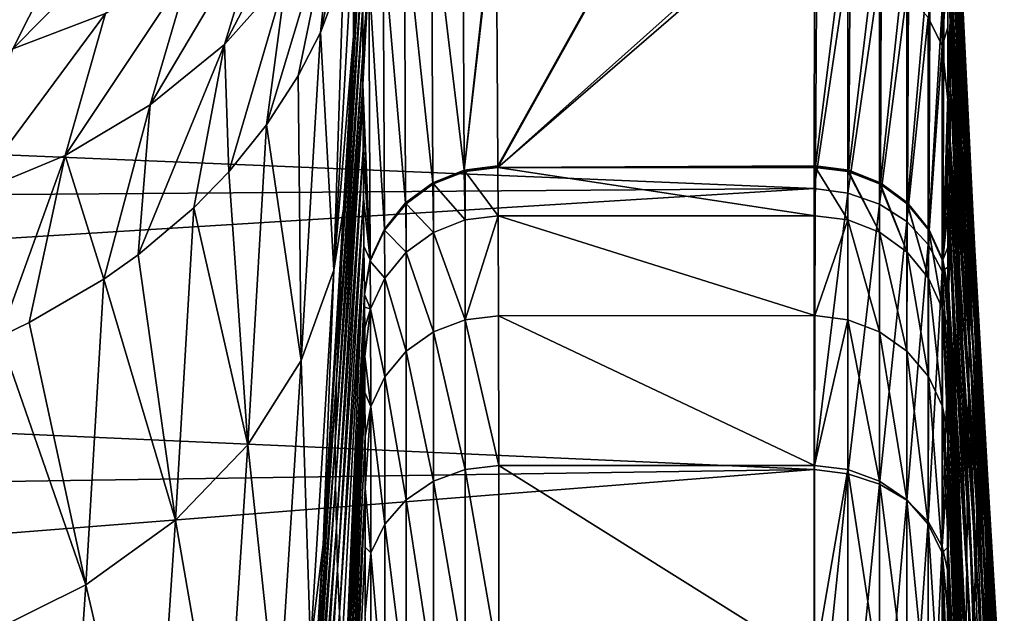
# Model space of a CAD drawing. Header units: metres. Extents: x -128 to 146, y -23 to 80.
# Tile 112 of 113: x 139.51 to 144.67, y 17.64 to 20.75. Entities that reach past the tile are written whole.
import ezdxf

# ---------------------------------------------------------------- set-up
doc = ezdxf.new("R2010")
doc.units = ezdxf.units.M
doc.layers.add('solid_509241_SW0001', color=7, linetype='CONTINUOUS')

msp = doc.modelspace()

# ---------------------------------------------------------------- linework, layer by layer
at = {"layer": 'solid_509241_SW0001'}
for points in [[(143.682892, 22.970747, -1.159664), (142.017471, 19.982128, -60.358524), (142.00827, 21.425055, -31.776894)], [(142.017532, 19.978348, -60.433395), (142.017471, 19.982128, -60.358524), (143.682892, 22.970747, -1.159664)], [(142.017593, 19.974562, -60.508404), (142.017532, 19.978348, -60.433395), (143.682892, 22.970747, -1.159664)], [(142.017593, 19.974562, -60.508404), (143.682892, 22.970747, -1.159664), (143.682999, 22.965475, -1.264058)], [(142.017593, 19.974562, -60.508404), (143.682999, 22.965475, -1.264058), (143.68306, 22.960218, -1.368201)], [(142.017593, 19.974562, -60.508404), (143.68306, 22.960218, -1.368201), (143.691727, 21.4695, -30.896503)], [(144.380417, 22.317167, 0.811378), (144.379715, 22.260273, 1.77796), (144.502014, 19.689022, 0.678579)], [(144.38121, 22.332199, -0.156936), (144.380417, 22.317167, 0.811378), (144.505798, 19.736662, -0.671983)], [(144.380417, 22.317167, 0.811378), (144.502014, 19.689022, 0.678579), (144.505798, 19.736662, -0.671983)], [(144.38121, 22.332199, -0.156936), (144.505798, 19.736662, -0.671983), (144.509506, 19.710182, -2.02326)], [(144.38208, 22.30533, -1.125371), (144.38121, 22.332199, -0.156936), (144.509506, 19.710182, -2.02326)], [(144.382172, 22.300165, -1.229884), (144.38208, 22.30533, -1.125371), (144.509506, 19.710182, -2.02326)], [(144.382172, 22.300165, -1.229884), (144.465012, 20.598307, -1.782339), (144.382248, 22.295008, -1.334221)], [(144.382172, 22.300165, -1.229884), (144.509506, 19.710182, -2.02326), (144.465012, 20.598307, -1.782339)], [(144.379715, 22.260273, 1.77796), (144.379074, 22.161612, 2.741047), (144.502014, 19.689022, 0.678579)], [(144.465012, 20.598307, -1.782339), (144.384949, 22.018429, -6.873636), (144.382248, 22.295008, -1.334221)], [(144.379074, 22.161612, 2.741047), (144.37851, 22.021391, 3.698853), (144.498032, 19.569544, 2.025087)], [(144.379074, 22.161612, 2.741047), (144.498032, 19.569544, 2.025087), (144.502014, 19.689022, 0.678579)], [(144.37851, 22.021391, 3.698853), (144.378006, 21.839857, 4.6496), (144.493866, 19.378618, 3.36256)], [(144.37851, 22.021391, 3.698853), (144.493866, 19.378618, 3.36256), (144.498032, 19.569544, 2.025087)], [(144.514801, 19.601133, -7.193973), (144.387115, 21.743128, -12.375596), (144.384949, 22.018429, -6.873636)], [(144.465012, 20.598307, -1.782339), (144.514801, 19.601133, -7.193973), (144.384949, 22.018429, -6.873636)], [(144.378006, 21.839857, 4.6496), (144.377548, 21.617388, 5.591501), (144.489502, 19.116907, 4.686138)], [(144.378006, 21.839857, 4.6496), (144.489502, 19.116907, 4.686138), (144.493866, 19.378618, 3.36256)], [(141.08725, 20.682522, -14.945539), (141.340179, 21.821461, -13.993648), (141.20813, 21.003475, -15.184888)], [(141.163147, 21.387703, -13.668327), (141.340179, 21.821461, -13.993648), (141.08725, 20.682522, -14.945539)], [(144.524078, 19.360714, -12.450435), (144.388702, 21.471935, -17.78367), (144.387115, 21.743128, -12.375596)], [(144.514801, 19.601133, -7.193973), (144.524078, 19.360714, -12.450435), (144.387115, 21.743128, -12.375596)], [(140.584137, 20.619555, -13.065349), (140.798691, 21.319471, -11.738047), (141.132614, 21.66308, -12.034736)], [(140.909302, 20.984118, -13.357447), (140.584137, 20.619555, -13.065349), (141.132614, 21.66308, -12.034736)], [(141.259171, 21.199688, -15.330671), (141.311874, 21.580864, -15.612782), (141.260803, 20.662039, -16.791891)], [(141.310638, 21.325144, -20.706089), (141.260803, 20.662039, -16.791891), (141.311874, 21.580864, -15.612782)], [(144.377548, 21.617388, 5.591501), (144.377151, 21.35441, 6.522801), (144.489502, 19.116907, 4.686138)], [(141.833862, 21.454388, -30.757992), (142.00827, 21.474741, -30.792692), (141.84169, 19.959719, -60.35751)], [(141.84169, 19.959719, -60.35751), (142.00827, 21.474741, -30.792692), (142.00827, 21.425055, -31.776894)], [(144.273422, 20.761242, 9.095397), (144.346634, 20.612104, 9.030084), (144.347275, 21.518456, 6.587582)], [(144.347275, 21.518456, 6.587582), (144.346634, 20.612104, 9.030084), (144.376785, 21.051376, 7.441782)], [(144.530655, 19.120558, -17.705013), (144.389771, 21.204876, -23.09778), (144.388702, 21.471935, -17.78367)], [(144.524078, 19.360714, -12.450435), (144.530655, 19.120558, -17.705013), (144.388702, 21.471935, -17.78367)], [(139.475174, 20.596773, -10.99825), (139.809433, 21.258877, -9.606727), (140.295303, 21.426754, -9.841596)], [(139.961792, 20.781057, -11.214689), (139.475174, 20.596773, -10.99825), (140.295303, 21.426754, -9.841596)], [(141.833862, 21.454388, -30.757992), (141.84169, 19.959719, -60.35751), (141.670456, 21.389629, -30.754721)], [(141.84169, 19.959719, -60.35751), (142.00827, 21.425055, -31.776894), (142.017471, 19.982128, -60.358524)], [(142.017593, 19.974562, -60.508404), (143.691727, 21.4695, -30.896503), (143.691727, 21.420233, -31.872406)], [(143.691727, 21.420233, -31.872406), (143.682526, 19.982128, -60.358524), (142.017593, 19.974562, -60.508404)], [(143.865997, 21.44916, -30.862263), (143.682526, 19.982128, -60.358524), (143.691727, 21.420233, -31.872406)], [(143.858322, 19.959719, -60.35751), (143.682526, 19.982128, -60.358524), (143.865997, 21.44916, -30.862263)], [(143.858322, 19.959719, -60.35751), (143.865997, 21.44916, -30.862263), (144.029297, 21.384504, -30.858997)], [(141.163147, 21.387703, -13.668327), (140.970367, 20.453842, -14.774277), (140.805817, 20.198587, -14.582304)], [(141.163147, 21.387703, -13.668327), (140.805817, 20.198587, -14.582304), (140.909302, 20.984118, -13.357447)], [(141.163147, 21.387703, -13.668327), (141.08725, 20.682522, -14.945539), (140.970367, 20.453842, -14.774277)], [(141.670456, 21.389629, -30.754721), (141.67717, 19.893938, -60.354298), (141.528351, 21.286249, -30.7495)], [(141.670456, 21.389629, -30.754721), (141.84169, 19.959719, -60.35751), (141.67717, 19.893938, -60.354298)], [(144.022842, 19.893938, -60.354298), (143.858322, 19.959719, -60.35751), (144.029297, 21.384504, -30.858997)], [(144.022842, 19.893938, -60.354298), (144.029297, 21.384504, -30.858997), (144.171341, 21.281279, -30.853785)], [(140.194626, 20.301851, -12.798312), (140.405853, 21.023537, -11.462906), (140.798691, 21.319471, -11.738047)], [(140.584137, 20.619555, -13.065349), (140.194626, 20.301851, -12.798312), (140.798691, 21.319471, -11.738047)], [(141.310638, 21.325144, -20.706089), (141.199234, 19.501032, -20.737217), (141.260803, 20.662039, -16.791891)], [(141.309891, 21.071152, -25.75436), (141.199234, 19.501032, -20.737217), (141.310638, 21.325144, -20.706089)], [(144.377151, 21.35441, 6.522801), (144.376785, 21.051376, 7.441782), (144.48494, 18.785381, 5.991489)], [(144.377151, 21.35441, 6.522801), (144.48494, 18.785381, 5.991489), (144.489502, 19.116907, 4.686138)], [(141.528351, 21.286249, -30.7495), (141.534454, 19.789003, -60.349094), (141.416519, 21.150766, -30.742661)], [(141.528351, 21.286249, -30.7495), (141.67717, 19.893938, -60.354298), (141.534454, 19.789003, -60.349094)], [(144.165543, 19.789003, -60.349094), (144.022842, 19.893938, -60.354298), (144.171341, 21.281279, -30.853785)], [(144.165543, 19.789003, -60.349094), (144.171341, 21.281279, -30.853785), (144.283173, 21.145985, -30.846954)], [(138.955521, 20.474285, -10.817816), (139.292725, 21.150097, -9.405257), (139.809433, 21.258877, -9.606727)], [(139.475174, 20.596773, -10.99825), (138.955521, 20.474285, -10.817816), (139.809433, 21.258877, -9.606727)], [(141.157837, 19.435299, -17.485851), (141.259171, 21.199688, -15.330671), (141.260803, 20.662039, -16.791891)], [(141.20813, 21.003475, -15.184888), (141.259171, 21.199688, -15.330671), (141.157837, 19.435299, -17.485851)], [(144.534561, 18.880672, -22.958099), (144.390305, 20.94202, -28.316843), (144.389771, 21.204876, -23.09778)], [(144.530655, 19.120558, -17.705013), (144.534561, 18.880672, -22.958099), (144.389771, 21.204876, -23.09778)], [(141.416519, 21.150766, -30.742661), (141.422699, 19.65164, -60.342232), (141.34201, 20.991726, -30.734631)], [(141.416519, 21.150766, -30.742661), (141.534454, 19.789003, -60.349094), (141.422699, 19.65164, -60.342232)], [(144.277298, 19.65164, -60.342232), (144.165543, 19.789003, -60.349094), (144.283173, 21.145985, -30.846954)], [(144.277298, 19.65164, -60.342232), (144.283173, 21.145985, -30.846954), (144.357773, 20.987143, -30.838934)], [(129.853088, 20.439215, 10.546968), (143.676254, 19.863838, 11.594305), (143.676834, 21.070225, 9.222019)], [(129.853088, 21.042316, 9.28552), (129.853088, 20.439215, 10.546968), (143.676834, 21.070225, 9.222019)], [(141.309891, 21.071152, -25.75436), (141.171173, 18.862288, -25.652912), (141.199234, 19.501032, -20.737217)], [(141.309616, 20.820984, -30.716173), (141.171173, 18.862288, -25.652912), (141.309891, 21.071152, -25.75436)], [(143.852142, 21.046629, 9.22029), (143.676834, 21.070225, 9.222019), (143.676254, 19.863838, 11.594305)], [(139.749146, 20.037836, -12.562078), (139.961792, 20.781057, -11.214689), (140.405853, 21.023537, -11.462906)], [(140.194626, 20.301851, -12.798312), (139.749146, 20.037836, -12.562078), (140.405853, 21.023537, -11.462906)], [(143.852142, 21.046629, 9.22029), (143.676254, 19.863838, 11.594305), (143.852127, 19.839939, 11.590705)], [(143.852142, 21.046629, 9.22029), (143.852127, 19.839939, 11.590705), (144.017853, 20.985807, 9.193696)], [(144.346634, 20.612104, 9.030084), (144.37648, 20.708868, 8.34678), (144.376785, 21.051376, 7.441782)], [(144.376785, 21.051376, 7.441782), (144.37648, 20.708868, 8.34678), (144.480194, 18.385269, 7.274633)], [(144.376785, 21.051376, 7.441782), (144.480194, 18.385269, 7.274633), (144.48494, 18.785381, 5.991489)], [(140.909302, 20.984118, -13.357447), (140.607147, 19.951807, -14.395771), (140.584137, 20.619555, -13.065349)], [(140.909302, 20.984118, -13.357447), (140.805817, 20.198587, -14.582304), (140.607147, 19.951807, -14.395771)], [(141.08725, 20.682522, -14.945539), (141.20813, 21.003475, -15.184888), (141.157837, 19.435299, -17.485851)], [(141.34201, 20.991726, -30.734631), (141.309799, 20.574688, -35.590858), (141.309616, 20.809544, -30.94285)], [(141.34201, 20.991726, -30.734631), (141.310181, 20.406904, -38.905674), (141.309799, 20.574688, -35.590858)], [(141.34201, 20.991726, -30.734631), (141.34906, 19.49065, -60.334152), (141.310181, 20.406904, -38.905674)], [(141.34201, 20.991726, -30.734631), (141.422699, 19.65164, -60.342232), (141.34906, 19.49065, -60.334152)], [(143.852127, 19.839939, 11.590705), (144.017792, 19.782488, 11.557175), (144.017853, 20.985807, 9.193696)], [(144.017853, 20.985807, 9.193696), (144.017792, 19.782488, 11.557175), (144.161392, 20.888571, 9.151143)], [(144.350937, 19.49065, -60.334152), (144.277298, 19.65164, -60.342232), (144.357773, 20.987143, -30.838934)], [(144.350937, 19.49065, -60.334152), (144.357773, 20.987143, -30.838934), (144.390381, 20.811449, -30.905111)], [(144.390381, 20.811449, -30.905111), (144.390305, 20.94202, -28.316843), (144.535812, 18.641073, -28.210169)], [(144.534561, 18.880672, -22.958099), (144.535812, 18.641073, -28.210169), (144.390305, 20.94202, -28.316843)], [(144.017792, 19.782488, 11.557175), (144.16124, 19.690725, 11.503593), (144.161392, 20.888571, 9.151143)], [(144.161392, 20.888571, 9.151143), (144.16124, 19.690725, 11.503593), (144.273422, 20.761242, 9.095397)], [(141.309616, 20.820984, -30.716173), (141.164444, 18.534731, -30.525082), (141.171173, 18.862288, -25.652912)], [(141.309616, 20.809544, -30.94285), (141.164444, 18.534731, -30.525082), (141.309616, 20.820984, -30.716173)], [(141.309616, 20.809544, -30.94285), (141.309799, 20.574688, -35.590858), (141.164444, 18.534731, -30.525082)], [(144.350937, 19.49065, -60.334152), (144.390381, 20.811449, -30.905111), (144.390366, 20.736856, -32.382454)], [(144.390381, 20.811449, -30.905111), (144.535812, 18.641073, -28.210169), (144.390366, 20.736856, -32.382454)], [(139.257278, 19.833185, -12.361722), (139.475174, 20.596773, -10.99825), (139.961792, 20.781057, -11.214689)], [(139.749146, 20.037836, -12.562078), (139.257278, 19.833185, -12.361722), (139.961792, 20.781057, -11.214689)], [(144.16124, 19.690725, 11.503593), (144.273148, 19.57062, 11.433448), (144.273422, 20.761242, 9.095397)], [(144.273422, 20.761242, 9.095397), (144.273148, 19.57062, 11.433448), (144.346634, 20.612104, 9.030084)], [(144.346634, 20.612104, 9.030084), (144.376205, 20.327501, 9.236133), (144.37648, 20.708868, 8.34678)], [(144.350937, 19.49065, -60.334152), (144.390366, 20.736856, -32.382454), (144.390335, 20.677454, -33.55822)], [(144.37648, 20.708868, 8.34678), (144.376205, 20.327501, 9.236133), (144.480194, 18.385269, 7.274633)], [(144.535812, 18.641073, -28.210169), (144.390335, 20.677454, -33.55822), (144.390366, 20.736856, -32.382454)], [(140.970367, 20.453842, -14.774277), (141.08725, 20.682522, -14.945539), (140.986938, 18.962042, -17.053596)], [(140.986938, 18.962042, -17.053596), (141.08725, 20.682522, -14.945539), (141.157837, 19.435299, -17.485851)], [(141.157837, 19.435299, -17.485851), (141.260803, 20.662039, -16.791891), (141.208664, 19.75741, -17.842136)], [(141.199234, 19.501032, -20.737217), (141.208664, 19.75741, -17.842136), (141.260803, 20.662039, -16.791891)], [(144.350937, 19.49065, -60.334152), (144.390335, 20.677454, -33.55822), (144.389786, 20.395142, -39.137878)], [(144.534439, 18.401012, -33.461708), (144.389786, 20.395142, -39.137878), (144.390335, 20.677454, -33.55822)], [(144.535812, 18.641073, -28.210169), (144.534439, 18.401012, -33.461708), (144.390335, 20.677454, -33.55822)], [(140.584137, 20.619555, -13.065349), (140.423416, 19.76264, -14.252041), (140.131607, 19.515493, -14.063033)], [(140.584137, 20.619555, -13.065349), (140.131607, 19.515493, -14.063033), (140.194626, 20.301851, -12.798312)], [(140.584137, 20.619555, -13.065349), (140.607147, 19.951807, -14.395771), (140.423416, 19.76264, -14.252041)], [(144.273148, 19.57062, 11.433448), (144.346237, 19.429979, 11.351298), (144.346634, 20.612104, 9.030084)], [(144.346634, 20.612104, 9.030084), (144.346237, 19.429979, 11.351298), (144.376205, 20.327501, 9.236133)], [(144.465012, 20.598307, -1.782339), (144.509506, 19.710182, -2.02326), (144.514801, 19.601133, -7.193973)], [(141.166687, 18.312092, -35.390617), (141.164444, 18.534731, -30.525082), (141.309799, 20.574688, -35.590858)], [(141.166687, 18.312092, -35.390617), (141.309799, 20.574688, -35.590858), (141.310181, 20.406904, -38.905674)], [(129.853088, 20.439215, 10.546968), (129.853088, 19.760574, 11.769438), (143.676254, 19.863838, 11.594305)], [(140.805817, 20.198587, -14.582304), (140.970367, 20.453842, -14.774277), (140.986938, 18.962042, -17.053596)], [(141.310181, 20.406904, -38.905674), (141.31044, 20.325806, -40.506077), (141.166687, 18.312092, -35.390617)], [(141.34906, 19.49065, -60.334152), (141.31044, 20.325806, -40.506077), (141.310181, 20.406904, -38.905674)], [(144.350937, 19.49065, -60.334152), (144.389786, 20.395142, -39.137878), (144.388641, 20.117794, -44.605633)], [(144.530548, 18.15843, -38.712936), (144.388641, 20.117794, -44.605633), (144.389786, 20.395142, -39.137878)], [(144.534439, 18.401012, -33.461708), (144.530548, 18.15843, -38.712936), (144.389786, 20.395142, -39.137878)], [(140.194626, 20.301851, -12.798312), (139.951752, 19.387976, -13.96482), (139.749146, 20.037836, -12.562078)], [(140.194626, 20.301851, -12.798312), (140.131607, 19.515493, -14.063033), (139.951752, 19.387976, -13.96482)], [(141.166687, 18.312092, -35.390617), (141.31044, 20.325806, -40.506077), (141.171204, 18.088905, -40.256096)], [(141.171204, 18.088905, -40.256096), (141.31044, 20.325806, -40.506077), (141.311646, 20.06673, -45.610828)], [(141.34906, 19.49065, -60.334152), (141.311646, 20.06673, -45.610828), (141.31044, 20.325806, -40.506077)], [(144.346237, 19.429979, 11.351298), (144.375977, 19.90797, 10.108181), (144.376205, 20.327501, 9.236133)], [(144.376205, 20.327501, 9.236133), (144.375977, 19.90797, 10.108181), (144.47525, 17.918043, 8.531705)], [(144.376205, 20.327501, 9.236133), (144.47525, 17.918043, 8.531705), (144.480194, 18.385269, 7.274633)], [(140.607147, 19.951807, -14.395771), (140.805817, 20.198587, -14.582304), (140.707245, 18.520796, -16.644836)], [(140.707245, 18.520796, -16.644836), (140.805817, 20.198587, -14.582304), (140.986938, 18.962042, -17.053596)], [(144.350937, 19.49065, -60.334152), (144.388641, 20.117794, -44.605633), (144.386917, 19.845478, -49.960529)], [(144.523956, 17.91626, -43.964191), (144.386917, 19.845478, -49.960529), (144.388641, 20.117794, -44.605633)], [(144.530548, 18.15843, -38.712936), (144.523956, 17.91626, -43.964191), (144.388641, 20.117794, -44.605633)], [(139.749146, 20.037836, -12.562078), (139.405182, 19.086018, -13.729402), (139.257278, 19.833185, -12.361722)], [(139.749146, 20.037836, -12.562078), (139.560883, 19.160652, -13.788077), (139.405182, 19.086018, -13.729402)], [(139.749146, 20.037836, -12.562078), (139.951752, 19.387976, -13.96482), (139.560883, 19.160652, -13.788077)], [(141.171204, 18.088905, -40.256096), (141.311646, 20.06673, -45.610828), (141.177948, 17.864195, -45.121582)], [(141.177948, 17.864195, -45.121582), (141.311646, 20.06673, -45.610828), (141.313339, 19.812052, -50.616951)], [(141.34906, 19.49065, -60.334152), (141.313339, 19.812052, -50.616951), (141.311646, 20.06673, -45.610828)], [(141.84169, 19.959719, -60.35751), (142.017471, 19.982128, -60.358524), (141.846603, 19.953375, -60.507507)], [(141.846603, 19.953375, -60.507507), (142.017471, 19.982128, -60.358524), (142.017532, 19.978348, -60.433395)], [(141.846603, 19.953375, -60.507507), (142.017532, 19.978348, -60.433395), (142.017593, 19.974562, -60.508404)], [(141.846603, 19.953375, -60.507507), (142.017593, 19.974562, -60.508404), (142.019592, 19.720263, -62.833012)], [(143.682526, 19.982128, -60.358524), (143.682465, 19.978348, -60.433395), (142.017593, 19.974562, -60.508404)], [(143.682465, 19.978348, -60.433395), (143.682404, 19.974562, -60.508404), (142.017593, 19.974562, -60.508404)], [(143.68042, 19.7206, -62.831017), (142.017593, 19.974562, -60.508404), (143.682404, 19.974562, -60.508404)], [(142.019592, 19.720263, -62.833012), (142.017593, 19.974562, -60.508404), (143.68042, 19.7206, -62.831017)], [(143.852676, 19.699062, -62.829247), (143.68042, 19.7206, -62.831017), (143.682404, 19.974562, -60.508404)], [(143.858322, 19.959719, -60.35751), (143.682404, 19.974562, -60.508404), (143.682465, 19.978348, -60.433395)], [(143.852707, 19.953548, -60.507515), (143.682404, 19.974562, -60.508404), (143.858322, 19.959719, -60.35751)], [(143.852676, 19.699062, -62.829247), (143.682404, 19.974562, -60.508404), (143.852707, 19.953548, -60.507515)], [(143.858322, 19.959719, -60.35751), (143.682465, 19.978348, -60.433395), (143.682526, 19.982128, -60.358524)], [(140.423416, 19.76264, -14.252041), (140.607147, 19.951807, -14.395771), (140.707245, 18.520796, -16.644836)], [(141.67717, 19.893938, -60.354298), (141.84169, 19.959719, -60.35751), (141.680573, 19.888178, -60.504383)], [(141.84169, 19.959719, -60.35751), (141.841782, 19.952143, -60.50745), (141.680573, 19.888178, -60.504383)], [(141.680573, 19.888178, -60.504383), (141.841782, 19.952143, -60.50745), (141.846619, 19.699003, -62.82856)], [(141.84169, 19.959719, -60.35751), (141.846603, 19.953375, -60.507507), (141.841782, 19.952143, -60.50745)], [(141.841782, 19.952143, -60.50745), (141.846603, 19.953375, -60.507507), (141.846619, 19.699003, -62.82856)], [(141.846619, 19.699003, -62.82856), (141.846603, 19.953375, -60.507507), (142.019592, 19.720263, -62.833012)], [(143.852676, 19.699062, -62.829247), (143.852707, 19.953548, -60.507515), (144.0186, 19.634377, -62.818447)], [(143.858215, 19.952143, -60.50745), (143.852707, 19.953548, -60.507515), (143.858322, 19.959719, -60.35751)], [(144.0186, 19.634377, -62.818447), (143.852707, 19.953548, -60.507515), (143.858215, 19.952143, -60.50745)], [(143.858215, 19.952143, -60.50745), (143.858322, 19.959719, -60.35751), (144.022842, 19.893938, -60.354298)], [(144.018799, 19.888521, -60.504398), (143.858215, 19.952143, -60.50745), (144.022842, 19.893938, -60.354298)], [(144.0186, 19.634377, -62.818447), (143.858215, 19.952143, -60.50745), (144.018799, 19.888521, -60.504398)], [(141.534454, 19.789003, -60.349094), (141.67717, 19.893938, -60.354298), (141.536423, 19.783182, -60.499229)], [(141.67717, 19.893938, -60.354298), (141.677246, 19.886341, -60.504295), (141.536423, 19.783182, -60.499229)], [(141.536423, 19.783182, -60.499229), (141.677246, 19.886341, -60.504295), (141.680771, 19.63415, -62.81773)], [(141.67717, 19.893938, -60.354298), (141.680573, 19.888178, -60.504383), (141.677246, 19.886341, -60.504295)], [(141.677246, 19.886341, -60.504295), (141.680573, 19.888178, -60.504383), (141.680771, 19.63415, -62.81773)], [(141.680771, 19.63415, -62.81773), (141.680573, 19.888178, -60.504383), (141.846619, 19.699003, -62.82856)], [(144.0186, 19.634377, -62.818447), (144.018799, 19.888521, -60.504398), (144.162537, 19.530437, -62.800995)], [(144.022766, 19.886341, -60.504295), (144.018799, 19.888521, -60.504398), (144.022842, 19.893938, -60.354298)], [(144.162537, 19.530437, -62.800995), (144.018799, 19.888521, -60.504398), (144.022766, 19.886341, -60.504295)], [(144.022766, 19.886341, -60.504295), (144.022842, 19.893938, -60.354298), (144.165543, 19.789003, -60.349094)], [(144.163055, 19.783672, -60.499252), (144.022766, 19.886341, -60.504295), (144.165543, 19.789003, -60.349094)], [(144.162537, 19.530437, -62.800995), (144.022766, 19.886341, -60.504295), (144.163055, 19.783672, -60.499252)], [(144.346237, 19.429979, 11.351298), (144.375793, 19.451077, 10.961282), (144.375977, 19.90797, 10.108181)], [(144.375977, 19.90797, 10.108181), (144.375793, 19.451077, 10.961282), (144.470139, 17.385387, 9.758828)], [(144.375977, 19.90797, 10.108181), (144.470139, 17.385387, 9.758828), (144.47525, 17.918043, 8.531705)], [(129.853088, 19.008909, 12.948413), (143.67598, 18.391258, 13.811647), (143.676254, 19.863838, 11.594305)], [(129.853088, 19.760574, 11.769438), (129.853088, 19.008909, 12.948413), (143.676254, 19.863838, 11.594305)], [(143.852127, 19.839939, 11.590705), (143.676254, 19.863838, 11.594305), (143.67598, 18.391258, 13.811647)], [(143.852127, 19.839939, 11.590705), (143.67598, 18.391258, 13.811647), (143.852127, 18.367611, 13.805615)], [(143.852127, 19.839939, 11.590705), (143.852127, 18.367611, 13.805615), (144.017792, 19.782488, 11.557175)], [(144.350937, 19.49065, -60.334152), (144.386917, 19.845478, -49.960529), (144.384598, 19.578238, -55.202152)], [(144.514572, 17.674513, -49.215847), (144.384598, 19.578238, -55.202152), (144.386917, 19.845478, -49.960529)], [(144.523956, 17.91626, -43.964191), (144.514572, 17.674513, -49.215847), (144.386917, 19.845478, -49.960529)], [(141.177948, 17.864195, -45.121582), (141.313339, 19.812052, -50.616951), (141.187088, 17.639858, -49.987434)], [(141.187088, 17.639858, -49.987434), (141.313339, 19.812052, -50.616951), (141.315552, 19.561838, -55.523411)], [(141.34906, 19.49065, -60.334152), (141.315552, 19.561838, -55.523411), (141.313339, 19.812052, -50.616951)], [(141.422699, 19.65164, -60.342232), (141.534454, 19.789003, -60.349094), (141.423538, 19.645205, -60.492378)], [(141.534454, 19.789003, -60.349094), (141.534515, 19.781374, -60.499138), (141.423538, 19.645205, -60.492378)], [(141.423538, 19.645205, -60.492378), (141.534515, 19.781374, -60.499138), (141.536942, 19.530066, -62.800259)], [(141.534454, 19.789003, -60.349094), (141.536423, 19.783182, -60.499229), (141.534515, 19.781374, -60.499138)], [(141.534515, 19.781374, -60.499138), (141.536423, 19.783182, -60.499229), (141.536942, 19.530066, -62.800259)], [(141.536942, 19.530066, -62.800259), (141.536423, 19.783182, -60.499229), (141.680771, 19.63415, -62.81773)], [(143.852127, 18.367611, 13.805615), (144.017761, 18.314375, 13.765615), (144.017792, 19.782488, 11.557175)], [(144.017792, 19.782488, 11.557175), (144.017761, 18.314375, 13.765615), (144.16124, 19.690725, 11.503593)], [(144.162537, 19.530437, -62.800995), (144.163055, 19.783672, -60.499252), (144.275177, 19.393999, -62.778027)], [(144.165482, 19.781374, -60.499138), (144.163055, 19.783672, -60.499252), (144.165543, 19.789003, -60.349094)], [(144.275177, 19.393999, -62.778027), (144.163055, 19.783672, -60.499252), (144.165482, 19.781374, -60.499138)], [(144.165482, 19.781374, -60.499138), (144.165543, 19.789003, -60.349094), (144.277298, 19.65164, -60.342232)], [(144.276093, 19.645811, -60.492405), (144.165482, 19.781374, -60.499138), (144.277298, 19.65164, -60.342232)], [(144.275177, 19.393999, -62.778027), (144.165482, 19.781374, -60.499138), (144.276093, 19.645811, -60.492405)], [(140.131607, 19.515493, -14.063033), (140.423416, 19.76264, -14.252041), (140.327255, 18.125017, -16.272032)], [(140.327255, 18.125017, -16.272032), (140.423416, 19.76264, -14.252041), (140.707245, 18.520796, -16.644836)], [(141.199234, 19.501032, -20.737217), (141.101974, 17.995399, -19.629066), (141.208664, 19.75741, -17.842136)], [(141.157837, 19.435299, -17.485851), (141.208664, 19.75741, -17.842136), (141.101974, 17.995399, -19.629066)], [(141.846634, 19.175703, -65.104301), (141.846619, 19.699003, -62.82856), (142.019592, 19.720263, -62.833012)], [(141.846634, 19.175703, -65.104301), (142.019592, 19.720263, -62.833012), (142.021057, 19.196894, -65.110504)], [(142.019592, 19.720263, -62.833012), (143.68042, 19.7206, -62.831017), (143.67894, 19.197386, -65.108826)], [(142.021057, 19.196894, -65.110504), (142.019592, 19.720263, -62.833012), (143.67894, 19.197386, -65.108826)], [(143.852676, 19.699062, -62.829247), (143.67894, 19.197386, -65.108826), (143.68042, 19.7206, -62.831017)], [(144.616638, 17.391375, -0.075499), (144.505798, 19.736662, -0.671983), (144.502014, 19.689022, 0.678579)], [(144.505798, 19.736662, -0.671983), (144.629257, 17.410725, -2.671588), (144.616928, 17.641088, -2.604849)], [(144.623199, 17.430166, -1.374256), (144.629257, 17.410725, -2.671588), (144.505798, 19.736662, -0.671983)], [(144.505798, 19.736662, -0.671983), (144.616928, 17.641088, -2.604849), (144.542618, 19.06094, -2.202508)], [(144.505798, 19.736662, -0.671983), (144.542618, 19.06094, -2.202508), (144.509506, 19.710182, -2.02326)], [(144.616638, 17.391375, -0.075499), (144.623199, 17.430166, -1.374256), (144.505798, 19.736662, -0.671983)], [(141.680771, 19.63415, -62.81773), (141.846619, 19.699003, -62.82856), (141.846634, 19.175703, -65.104301)], [(143.852676, 19.175611, -65.105301), (143.67894, 19.197386, -65.108826), (143.852676, 19.699062, -62.829247)], [(143.852676, 19.699062, -62.829247), (144.0186, 19.634377, -62.818447), (144.018448, 19.112293, -65.086884)], [(143.852676, 19.175611, -65.105301), (143.852676, 19.699062, -62.829247), (144.018448, 19.112293, -65.086884)], [(144.017761, 18.314375, 13.765615), (144.161179, 18.22938, 13.701741), (144.16124, 19.690725, 11.503593)], [(144.16124, 19.690725, 11.503593), (144.161179, 18.22938, 13.701741), (144.273148, 19.57062, 11.433448)], [(144.609756, 17.29158, 1.220579), (144.502014, 19.689022, 0.678579), (144.498032, 19.569544, 2.025087)], [(144.609756, 17.29158, 1.220579), (144.616638, 17.391375, -0.075499), (144.502014, 19.689022, 0.678579)], [(144.509506, 19.710182, -2.02326), (144.542618, 19.06094, -2.202508), (144.514801, 19.601133, -7.193973)], [(141.34906, 19.49065, -60.334152), (141.422699, 19.65164, -60.342232), (141.349228, 19.483212, -60.484272)], [(141.422699, 19.65164, -60.342232), (141.423538, 19.645205, -60.492378), (141.349228, 19.483212, -60.484272)], [(141.349228, 19.483212, -60.484272), (141.423538, 19.645205, -60.492378), (141.424454, 19.393511, -62.777279)], [(141.424454, 19.393511, -62.777279), (141.423538, 19.645205, -60.492378), (141.536942, 19.530066, -62.800259)], [(141.536942, 19.530066, -62.800259), (141.680771, 19.63415, -62.81773), (141.680923, 19.112221, -65.085846)], [(141.680923, 19.112221, -65.085846), (141.680771, 19.63415, -62.81773), (141.846634, 19.175703, -65.104301)], [(144.018448, 19.112293, -65.086884), (144.0186, 19.634377, -62.818447), (144.16217, 19.010811, -65.057304)], [(144.0186, 19.634377, -62.818447), (144.162537, 19.530437, -62.800995), (144.16217, 19.010811, -65.057304)], [(144.275177, 19.393999, -62.778027), (144.276093, 19.645811, -60.492405), (144.349167, 19.233923, -62.751034)], [(144.277237, 19.64397, -60.492313), (144.276093, 19.645811, -60.492405), (144.277298, 19.65164, -60.342232)], [(144.349167, 19.233923, -62.751034), (144.276093, 19.645811, -60.492405), (144.277237, 19.64397, -60.492313)], [(144.277237, 19.64397, -60.492313), (144.277298, 19.65164, -60.342232), (144.350937, 19.49065, -60.334152)], [(144.350555, 19.483892, -60.484306), (144.277237, 19.64397, -60.492313), (144.350937, 19.49065, -60.334152)], [(144.349167, 19.233923, -62.751034), (144.277237, 19.64397, -60.492313), (144.350555, 19.483892, -60.484306)], [(141.187088, 17.639858, -49.987434), (141.315552, 19.561838, -55.523411), (141.198654, 17.415901, -54.853878)], [(141.198654, 17.415901, -54.853878), (141.315552, 19.561838, -55.523411), (141.218582, 17.308571, -59.750305)], [(141.315552, 19.561838, -55.523411), (141.318268, 19.316353, -60.325375), (141.218582, 17.308571, -59.750305)], [(141.34906, 19.49065, -60.334152), (141.318268, 19.316353, -60.325375), (141.315552, 19.561838, -55.523411)], [(144.161179, 18.22938, 13.701741), (144.273026, 18.118153, 13.618148), (144.273148, 19.57062, 11.433448)], [(144.273148, 19.57062, 11.433448), (144.273026, 18.118153, 13.618148), (144.346237, 19.429979, 11.351298)], [(144.350937, 19.49065, -60.334152), (144.384598, 19.578238, -55.202152), (144.381729, 19.316353, -60.325375)], [(144.384598, 19.578238, -55.202152), (144.50238, 17.433195, -54.468201), (144.381729, 19.316353, -60.325375)], [(144.514572, 17.674513, -49.215847), (144.50238, 17.433195, -54.468201), (144.384598, 19.578238, -55.202152)], [(144.602524, 17.131058, 2.509793), (144.498032, 19.569544, 2.025087), (144.493866, 19.378618, 3.36256)], [(144.602524, 17.131058, 2.509793), (144.609756, 17.29158, 1.220579), (144.498032, 19.569544, 2.025087)], [(144.514801, 19.601133, -7.193973), (144.636856, 17.437357, -7.706795), (144.524078, 19.360714, -12.450435)], [(144.542618, 19.06094, -2.202508), (144.636856, 17.437357, -7.706795), (144.514801, 19.601133, -7.193973)], [(139.951752, 19.387976, -13.96482), (140.131607, 19.515493, -14.063033), (140.327255, 18.125017, -16.272032)], [(141.424454, 19.393511, -62.777279), (141.536942, 19.530066, -62.800259), (141.537323, 19.010597, -65.056221)], [(141.537323, 19.010597, -65.056221), (141.536942, 19.530066, -62.800259), (141.680923, 19.112221, -65.085846)], [(144.16217, 19.010811, -65.057304), (144.162537, 19.530437, -62.800995), (144.27449, 18.877758, -65.018471)], [(144.162537, 19.530437, -62.800995), (144.275177, 19.393999, -62.778027), (144.27449, 18.877758, -65.018471)], [(141.199234, 19.501032, -20.737217), (141.093018, 17.820923, -20.919065), (141.101974, 17.995399, -19.629066)], [(141.171173, 18.862288, -25.652912), (141.093018, 17.820923, -20.919065), (141.199234, 19.501032, -20.737217)], [(141.318329, 19.312483, -60.400417), (141.318268, 19.316353, -60.325375), (141.34906, 19.49065, -60.334152)], [(141.34906, 19.49065, -60.334152), (141.31839, 19.308613, -60.475491), (141.318329, 19.312483, -60.400417)], [(141.34906, 19.49065, -60.334152), (141.349228, 19.483212, -60.484272), (141.31839, 19.308613, -60.475491)], [(141.350616, 19.233358, -62.750282), (141.31839, 19.308613, -60.475491), (141.349228, 19.483212, -60.484272)], [(141.350616, 19.233358, -62.750282), (141.349228, 19.483212, -60.484272), (141.424454, 19.393511, -62.777279)], [(144.349167, 19.233923, -62.751034), (144.350555, 19.483892, -60.484306), (144.380066, 19.133566, -62.259392)], [(144.350555, 19.483892, -60.484306), (144.350937, 19.49065, -60.334152), (144.381729, 19.316353, -60.325375)], [(144.350555, 19.483892, -60.484306), (144.381729, 19.316353, -60.325375), (144.381683, 19.312483, -60.400417)], [(144.350555, 19.483892, -60.484306), (144.381683, 19.312483, -60.400417), (144.381607, 19.308613, -60.475491)], [(144.350555, 19.483892, -60.484306), (144.381607, 19.308613, -60.475491), (144.380798, 19.241709, -61.369587)], [(144.350555, 19.483892, -60.484306), (144.380798, 19.241709, -61.369587), (144.380066, 19.133566, -62.259392)], [(140.986938, 18.962042, -17.053596), (141.157837, 19.435299, -17.485851), (141.036041, 17.466541, -19.454306)], [(141.036041, 17.466541, -19.454306), (141.157837, 19.435299, -17.485851), (141.101974, 17.995399, -19.629066)], [(144.273026, 18.118153, 13.618148), (144.346039, 17.987928, 13.520273), (144.346237, 19.429979, 11.351298)], [(144.346237, 19.429979, 11.351298), (144.346039, 17.987928, 13.520273), (144.375656, 18.957659, 11.79381)], [(144.346237, 19.429979, 11.351298), (144.375656, 18.957659, 11.79381), (144.375793, 19.451077, 10.961282)], [(144.375793, 19.451077, 10.961282), (144.375656, 18.957659, 11.79381), (144.470139, 17.385387, 9.758828)], [(139.560883, 19.160652, -13.788077), (139.951752, 19.387976, -13.96482), (139.858551, 17.786772, -15.946554)], [(139.858551, 17.786772, -15.946554), (139.951752, 19.387976, -13.96482), (140.327255, 18.125017, -16.272032)], [(141.350616, 19.233358, -62.750282), (141.424454, 19.393511, -62.777279), (141.425125, 18.877434, -65.017365)], [(141.425125, 18.877434, -65.017365), (141.424454, 19.393511, -62.777279), (141.537323, 19.010597, -65.056221)], [(144.27449, 18.877758, -65.018471), (144.275177, 19.393999, -62.778027), (144.348145, 18.721777, -64.972916)], [(144.275177, 19.393999, -62.778027), (144.349167, 19.233923, -62.751034), (144.348145, 18.721777, -64.972916)], [(144.594955, 16.910311, 3.788007), (144.493866, 19.378618, 3.36256), (144.489502, 19.116907, 4.686138)], [(144.594955, 16.910311, 3.788007), (144.602524, 17.131058, 2.509793), (144.493866, 19.378618, 3.36256)], [(144.524078, 19.360714, -12.450435), (144.652786, 17.222095, -12.857255), (144.530655, 19.120558, -17.705013)], [(144.636856, 17.437357, -7.706795), (144.652786, 17.222095, -12.857255), (144.524078, 19.360714, -12.450435)], [(141.199265, 16.930904, -59.638905), (141.318329, 19.312483, -60.400417), (141.31839, 19.308613, -60.475491)], [(141.199265, 16.930904, -59.638905), (141.218582, 17.308571, -59.750305), (141.318329, 19.312483, -60.400417)], [(141.319199, 19.241753, -61.369209), (141.199265, 16.930904, -59.638905), (141.31839, 19.308613, -60.475491)], [(141.218582, 17.308571, -59.750305), (141.318268, 19.316353, -60.325375), (141.318329, 19.312483, -60.400417)], [(141.350616, 19.233358, -62.750282), (141.319199, 19.241753, -61.369209), (141.31839, 19.308613, -60.475491)], [(144.380798, 19.241709, -61.369587), (144.381607, 19.308613, -60.475491), (144.495483, 16.820143, -61.085995)], [(144.381607, 19.308613, -60.475491), (144.381683, 19.312483, -60.400417), (144.495483, 16.820143, -61.085995)], [(144.381683, 19.312483, -60.400417), (144.381729, 19.316353, -60.325375), (144.495483, 16.820143, -61.085995)], [(144.381729, 19.316353, -60.325375), (144.481415, 17.308527, -59.750294), (144.495483, 16.820143, -61.085995)], [(144.50238, 17.433195, -54.468201), (144.481415, 17.308527, -59.750294), (144.381729, 19.316353, -60.325375)], [(141.319199, 19.241753, -61.369209), (141.204529, 16.820143, -61.086014), (141.199265, 16.930904, -59.638905)], [(141.319199, 19.241753, -61.369209), (141.319931, 19.133427, -62.260376), (141.204529, 16.820143, -61.086014)], [(141.350616, 19.233358, -62.750282), (141.319931, 19.133427, -62.260376), (141.319199, 19.241753, -61.369209)], [(141.350616, 19.233358, -62.750282), (141.320587, 18.984074, -63.145088), (141.319931, 19.133427, -62.260376)], [(141.351654, 18.721378, -64.971794), (141.320587, 18.984074, -63.145088), (141.350616, 19.233358, -62.750282)], [(141.351654, 18.721378, -64.971794), (141.350616, 19.233358, -62.750282), (141.425125, 18.877434, -65.017365)], [(144.348145, 18.721777, -64.972916), (144.349167, 19.233923, -62.751034), (144.378326, 18.564394, -64.885193)], [(144.349167, 19.233923, -62.751034), (144.380066, 19.133566, -62.259392), (144.37941, 18.984438, -63.143158)], [(144.349167, 19.233923, -62.751034), (144.37941, 18.984438, -63.143158), (144.37883, 18.794603, -64.019035)], [(144.349167, 19.233923, -62.751034), (144.37883, 18.794603, -64.019035), (144.378326, 18.564394, -64.885193)], [(144.380066, 19.133566, -62.259392), (144.380798, 19.241709, -61.369587), (144.495483, 16.820143, -61.085995)], [(139.405182, 19.086018, -13.729402), (139.560883, 19.160652, -13.788077), (139.858551, 17.786772, -15.946554)], [(141.680923, 19.112221, -65.085846), (141.846634, 19.175703, -65.104301), (141.846649, 18.390461, -67.30365)], [(141.846634, 19.175703, -65.104301), (142.021057, 19.196894, -65.110504), (142.022141, 18.411333, -67.311676)], [(141.846649, 18.390461, -67.30365), (141.846634, 19.175703, -65.104301), (142.022141, 18.411333, -67.311676)], [(142.021057, 19.196894, -65.110504), (143.67894, 19.197386, -65.108826), (143.677856, 18.412006, -67.310089)], [(142.022141, 18.411333, -67.311676), (142.021057, 19.196894, -65.110504), (143.677856, 18.412006, -67.310089)], [(143.852676, 19.175611, -65.105301), (143.677856, 18.412006, -67.310089), (143.67894, 19.197386, -65.108826)], [(143.852661, 18.390144, -67.304756), (143.677856, 18.412006, -67.310089), (143.852676, 19.175611, -65.105301)], [(143.852661, 18.390144, -67.304756), (143.852676, 19.175611, -65.105301), (144.018326, 18.329176, -67.278954)], [(143.852676, 19.175611, -65.105301), (144.018448, 19.112293, -65.086884), (144.018326, 18.329176, -67.278954)], [(141.319931, 19.133427, -62.260376), (141.320587, 18.984074, -63.145088), (141.204529, 16.820143, -61.086014)], [(141.537323, 19.010597, -65.056221), (141.680923, 19.112221, -65.085846), (141.681046, 18.329336, -67.277786)], [(141.681046, 18.329336, -67.277786), (141.680923, 19.112221, -65.085846), (141.846649, 18.390461, -67.30365)], [(144.018326, 18.329176, -67.278954), (144.018448, 19.112293, -65.086884), (144.16188, 18.231642, -67.237617)], [(144.018448, 19.112293, -65.086884), (144.16217, 19.010811, -65.057304), (144.16188, 18.231642, -67.237617)], [(144.37941, 18.984438, -63.143158), (144.380066, 19.133566, -62.259392), (144.489975, 16.615131, -62.52235)], [(144.380066, 19.133566, -62.259392), (144.495483, 16.820143, -61.085995), (144.489975, 16.615131, -62.52235)], [(144.587067, 16.630095, 5.051517), (144.489502, 19.116907, 4.686138), (144.48494, 18.785381, 5.991489)], [(144.587067, 16.630095, 5.051517), (144.594955, 16.910311, 3.788007), (144.489502, 19.116907, 4.686138)], [(144.530655, 19.120558, -17.705013), (144.663986, 17.007423, -18.002676), (144.534561, 18.880672, -22.958099)], [(144.652786, 17.222095, -12.857255), (144.663986, 17.007423, -18.002676), (144.530655, 19.120558, -17.705013)], [(139.31546, 17.516376, -15.678325), (139.405182, 19.086018, -13.729402), (139.858551, 17.786772, -15.946554)], [(144.542618, 19.06094, -2.202508), (144.616928, 17.641088, -2.604849), (144.636856, 17.437357, -7.706795)], [(129.853088, 19.008909, 12.948413), (129.853088, 18.186993, 14.079535), (143.67598, 18.391258, 13.811647)], [(141.425125, 18.877434, -65.017365), (141.537323, 19.010597, -65.056221), (141.537598, 18.231661, -67.236404)], [(141.537598, 18.231661, -67.236404), (141.537323, 19.010597, -65.056221), (141.681046, 18.329336, -67.277786)], [(144.16188, 18.231642, -67.237617), (144.16217, 19.010811, -65.057304), (144.274002, 18.103876, -67.183441)], [(144.16217, 19.010811, -65.057304), (144.27449, 18.877758, -65.018471), (144.274002, 18.103876, -67.183441)], [(140.707245, 18.520796, -16.644836), (140.986938, 18.962042, -17.053596), (140.86499, 17.039473, -18.976118)], [(140.86499, 17.039473, -18.976118), (140.986938, 18.962042, -17.053596), (141.036041, 17.466541, -19.454306)], [(141.320587, 18.984074, -63.145088), (141.210022, 16.615126, -62.522388), (141.204529, 16.820143, -61.086014)], [(141.320587, 18.984074, -63.145088), (141.321167, 18.79417, -64.020874), (141.210022, 16.615126, -62.522388)], [(141.351654, 18.721378, -64.971794), (141.321167, 18.79417, -64.020874), (141.320587, 18.984074, -63.145088)], [(144.346039, 17.987928, 13.520273), (144.375534, 18.428654, 12.604218), (144.375656, 18.957659, 11.79381)], [(144.375656, 18.957659, 11.79381), (144.375534, 18.428654, 12.604218), (144.464828, 16.789209, 10.952127)], [(144.375656, 18.957659, 11.79381), (144.464828, 16.789209, 10.952127), (144.470139, 17.385387, 9.758828)], [(144.37883, 18.794603, -64.019035), (144.37941, 18.984438, -63.143158), (144.489975, 16.615131, -62.52235)], [(141.171173, 18.862288, -25.652912), (141.040527, 16.870277, -25.775686), (141.093018, 17.820923, -20.919065)], [(141.164444, 18.534731, -30.525082), (141.040527, 16.870277, -25.775686), (141.171173, 18.862288, -25.652912)], [(141.351654, 18.721378, -64.971794), (141.425125, 18.877434, -65.017365), (141.425629, 18.103783, -67.182198)], [(141.425629, 18.103783, -67.182198), (141.425125, 18.877434, -65.017365), (141.537598, 18.231661, -67.236404)], [(144.274002, 18.103876, -67.183441), (144.27449, 18.877758, -65.018471), (144.347382, 17.954176, -67.119942)], [(144.27449, 18.877758, -65.018471), (144.348145, 18.721777, -64.972916), (144.347382, 17.954176, -67.119942)], [(144.534561, 18.880672, -22.958099), (144.670517, 16.793371, -23.144325), (144.535812, 18.641073, -28.210169)], [(144.663986, 17.007423, -18.002676), (144.670517, 16.793371, -23.144325), (144.534561, 18.880672, -22.958099)], [(141.321167, 18.79417, -64.020874), (141.215759, 16.317047, -63.940815), (141.210022, 16.615126, -62.522388)], [(141.321167, 18.79417, -64.020874), (141.321671, 18.563841, -64.887054), (141.215759, 16.317047, -63.940815)], [(141.351654, 18.721378, -64.971794), (141.321671, 18.563841, -64.887054), (141.321167, 18.79417, -64.020874)], [(144.378326, 18.564394, -64.885193), (144.37883, 18.794603, -64.019035), (144.484238, 16.317059, -63.940758)], [(144.37883, 18.794603, -64.019035), (144.489975, 16.615131, -62.52235), (144.484238, 16.317059, -63.940758)], [(144.578827, 16.291389, 6.296921), (144.48494, 18.785381, 5.991489), (144.480194, 18.385269, 7.274633)], [(144.578827, 16.291389, 6.296921), (144.587067, 16.630095, 5.051517), (144.48494, 18.785381, 5.991489)], [(141.351654, 18.721378, -64.971794), (141.322128, 18.293589, -65.741882), (141.321671, 18.563841, -64.887054)], [(141.352402, 17.954006, -67.118683), (141.322128, 18.293589, -65.741882), (141.351654, 18.721378, -64.971794)], [(141.352402, 17.954006, -67.118683), (141.351654, 18.721378, -64.971794), (141.425629, 18.103783, -67.182198)], [(144.347382, 17.954176, -67.119942), (144.348145, 18.721777, -64.972916), (144.377472, 17.985134, -66.580643)], [(144.348145, 18.721777, -64.972916), (144.378326, 18.564394, -64.885193), (144.377884, 18.29434, -65.739723)], [(144.348145, 18.721777, -64.972916), (144.377884, 18.29434, -65.739723), (144.377472, 17.985134, -66.580643)], [(144.535812, 18.641073, -28.210169), (144.672424, 16.579977, -28.283728), (144.534439, 18.401012, -33.461708)], [(144.670517, 16.793371, -23.144325), (144.672424, 16.579977, -28.283728), (144.535812, 18.641073, -28.210169)], [(141.164444, 18.534731, -30.525082), (141.028137, 16.485447, -30.54887), (141.040527, 16.870277, -25.775686)], [(141.166687, 18.312092, -35.390617), (141.028137, 16.485447, -30.54887), (141.164444, 18.534731, -30.525082)], [(141.321671, 18.563841, -64.887054), (141.322128, 18.293589, -65.741882), (141.215759, 16.317047, -63.940815)], [(144.377884, 18.29434, -65.739723), (144.378326, 18.564394, -64.885193), (144.478256, 15.927623, -65.333328)], [(144.378326, 18.564394, -64.885193), (144.484238, 16.317059, -63.940758), (144.478256, 15.927623, -65.333328)], [(140.327255, 18.125017, -16.272032), (140.707245, 18.520796, -16.644836), (140.585175, 16.643202, -18.523369)], [(140.585175, 16.643202, -18.523369), (140.707245, 18.520796, -16.644836), (140.86499, 17.039473, -18.976118)], [(144.346039, 17.987928, 13.520273), (144.375473, 17.865032, 13.390991), (144.375534, 18.428654, 12.604218)], [(144.375534, 18.428654, 12.604218), (144.375473, 17.865032, 13.390991), (144.459335, 16.131641, 12.107765)], [(144.375534, 18.428654, 12.604218), (144.459335, 16.131641, 12.107765), (144.464828, 16.789209, 10.952127)], [(129.853088, 17.297863, 15.158625), (143.675964, 16.672125, 15.844251), (143.67598, 18.391258, 13.811647)], [(129.853088, 18.186993, 14.079535), (129.853088, 17.297863, 15.158625), (143.67598, 18.391258, 13.811647)], [(141.681046, 18.329336, -67.277786), (141.846649, 18.390461, -67.30365), (141.846649, 17.35368, -69.396606)], [(141.846649, 18.390461, -67.30365), (142.022141, 18.411333, -67.311676), (142.022873, 17.374809, -69.40506)], [(141.846649, 17.35368, -69.396606), (141.846649, 18.390461, -67.30365), (142.022873, 17.374809, -69.40506)], [(142.022141, 18.411333, -67.311676), (143.677856, 18.412006, -67.310089), (143.677124, 17.375473, -69.403893)], [(142.022873, 17.374809, -69.40506), (142.022141, 18.411333, -67.311676), (143.677124, 17.375473, -69.403893)], [(143.852127, 18.367611, 13.805615), (143.67598, 18.391258, 13.811647), (143.675964, 16.672125, 15.844251)], [(143.852661, 18.390144, -67.304756), (143.677124, 17.375473, -69.403893), (143.677856, 18.412006, -67.310089)], [(143.852661, 17.353348, -69.397583), (143.677124, 17.375473, -69.403893), (143.852661, 18.390144, -67.304756)], [(143.852661, 18.390144, -67.304756), (144.018326, 18.329176, -67.278954), (144.01825, 17.295668, -69.364731)], [(143.852661, 17.353348, -69.397583), (143.852661, 18.390144, -67.304756), (144.01825, 17.295668, -69.364731)], [(144.570282, 15.895377, 7.520926), (144.480194, 18.385269, 7.274633), (144.47525, 17.918043, 8.531705)], [(144.570282, 15.895377, 7.520926), (144.578827, 16.291389, 6.296921), (144.480194, 18.385269, 7.274633)], [(144.534439, 18.401012, -33.461708), (144.669785, 16.366642, -33.422474), (144.530548, 18.15843, -38.712936)], [(144.672424, 16.579977, -28.283728), (144.669785, 16.366642, -33.422474), (144.534439, 18.401012, -33.461708)], [(141.537598, 18.231661, -67.236404), (141.681046, 18.329336, -67.277786), (141.681122, 17.295853, -69.36367)], [(141.681122, 17.295853, -69.36367), (141.681046, 18.329336, -67.277786), (141.846649, 17.35368, -69.396606)], [(143.852127, 18.367611, 13.805615), (143.675964, 16.672125, 15.844251), (143.852142, 16.649406, 15.835444)], [(143.852127, 18.367611, 13.805615), (143.852142, 16.649406, 15.835444), (144.017761, 18.314375, 13.765615)], [(144.01825, 17.295668, -69.364731), (144.018326, 18.329176, -67.278954), (144.161682, 17.203503, -69.312195)], [(144.018326, 18.329176, -67.278954), (144.16188, 18.231642, -67.237617), (144.161682, 17.203503, -69.312195)], [(141.032303, 16.287779, -35.310135), (141.028137, 16.485447, -30.54887), (141.166687, 18.312092, -35.390617)], [(141.032303, 16.287779, -35.310135), (141.166687, 18.312092, -35.390617), (141.171204, 18.088905, -40.256096)], [(141.322128, 18.293589, -65.741882), (141.221756, 15.927602, -65.333397), (141.215759, 16.317047, -63.940815)], [(141.322128, 18.293589, -65.741882), (141.322525, 17.984177, -66.583138), (141.221756, 15.927602, -65.333397)], [(141.352402, 17.954006, -67.118683), (141.322525, 17.984177, -66.583138), (141.322128, 18.293589, -65.741882)], [(143.852142, 16.649406, 15.835444), (144.017776, 16.601158, 15.789545), (144.017761, 18.314375, 13.765615)], [(144.017761, 18.314375, 13.765615), (144.017776, 16.601158, 15.789545), (144.161179, 18.22938, 13.701741)], [(144.377472, 17.985134, -66.580643), (144.377884, 18.29434, -65.739723), (144.478256, 15.927623, -65.333328)], [(141.425629, 18.103783, -67.182198), (141.537598, 18.231661, -67.236404), (141.537796, 17.203558, -69.311066)], [(141.537796, 17.203558, -69.311066), (141.537598, 18.231661, -67.236404), (141.681122, 17.295853, -69.36367)], [(144.017776, 16.601158, 15.789545), (144.161179, 16.524118, 15.716266), (144.161179, 18.22938, 13.701741)], [(144.161179, 18.22938, 13.701741), (144.161179, 16.524118, 15.716266), (144.273026, 18.118153, 13.618148)], [(144.161682, 17.203503, -69.312195), (144.16188, 18.231642, -67.237617), (144.273651, 17.082838, -69.243401)], [(144.16188, 18.231642, -67.237617), (144.274002, 18.103876, -67.183441), (144.273651, 17.082838, -69.243401)], [(139.858551, 17.786772, -15.946554), (140.327255, 18.125017, -16.272032), (140.205124, 16.289814, -18.109865)], [(140.205124, 16.289814, -18.109865), (140.327255, 18.125017, -16.272032), (140.585175, 16.643202, -18.523369)], [(144.161179, 16.524118, 15.716266), (144.273026, 16.423302, 15.620371), (144.273026, 18.118153, 13.618148)], [(144.273026, 18.118153, 13.618148), (144.273026, 16.423302, 15.620371), (144.346039, 17.987928, 13.520273)], [(144.530548, 18.15843, -38.712936), (144.662689, 16.151674, -38.561867), (144.523956, 17.91626, -43.964191)], [(144.669785, 16.366642, -33.422474), (144.662689, 16.151674, -38.561867), (144.530548, 18.15843, -38.712936)], [(141.032303, 16.287779, -35.310135), (141.171204, 18.088905, -40.256096), (141.040375, 16.090065, -40.072472)], [(141.040375, 16.090065, -40.072472), (141.171204, 18.088905, -40.256096), (141.177948, 17.864195, -45.121582)], [(141.352402, 17.954006, -67.118683), (141.425629, 18.103783, -67.182198), (141.42598, 17.082794, -69.242218)], [(141.42598, 17.082794, -69.242218), (141.425629, 18.103783, -67.182198), (141.537796, 17.203558, -69.311066)], [(144.273651, 17.082838, -69.243401), (144.274002, 18.103876, -67.183441), (144.346863, 16.941511, -69.162811)], [(144.274002, 18.103876, -67.183441), (144.347382, 17.954176, -67.119942), (144.346863, 16.941511, -69.162811)], [(141.093018, 17.820923, -20.919065), (140.991928, 16.287378, -21.094141), (141.101974, 17.995399, -19.629066)], [(141.036041, 17.466541, -19.454306), (141.101974, 17.995399, -19.629066), (140.991928, 16.287378, -21.094141)], [(141.322525, 17.984177, -66.583138), (141.322876, 17.636318, -67.40876), (141.221756, 15.927602, -65.333397)], [(141.352402, 17.954006, -67.118683), (141.322876, 17.636318, -67.40876), (141.322525, 17.984177, -66.583138)], [(144.273026, 16.423302, 15.620371), (144.346039, 16.305262, 15.508098), (144.346039, 17.987928, 13.520273)], [(144.346039, 17.987928, 13.520273), (144.375443, 17.267853, 14.152655), (144.375473, 17.865032, 13.390991)], [(144.346039, 17.987928, 13.520273), (144.346039, 16.305262, 15.508098), (144.375443, 17.267853, 14.152655)], [(144.347382, 17.954176, -67.119942), (144.377472, 17.985134, -66.580643), (144.377136, 17.637476, -67.406136)], [(144.377136, 17.637476, -67.406136), (144.377472, 17.985134, -66.580643), (144.472031, 15.449019, -66.693176)], [(144.377472, 17.985134, -66.580643), (144.478256, 15.927623, -65.333328), (144.472031, 15.449019, -66.693176)], [(141.352921, 16.941402, -69.161591), (141.322876, 17.636318, -67.40876), (141.352402, 17.954006, -67.118683)], [(141.352921, 16.941402, -69.161591), (141.352402, 17.954006, -67.118683), (141.42598, 17.082794, -69.242218)], [(144.346863, 16.941511, -69.162811), (144.347382, 17.954176, -67.119942), (144.376587, 16.829601, -69.004021)], [(144.347382, 17.954176, -67.119942), (144.377136, 17.637476, -67.406136), (144.376831, 17.252052, -68.214455)], [(144.347382, 17.954176, -67.119942), (144.376831, 17.252052, -68.214455), (144.376587, 16.829601, -69.004021)], [(144.561401, 15.443429, 8.720231), (144.47525, 17.918043, 8.531705), (144.470139, 17.385387, 9.758828)], [(144.561401, 15.443429, 8.720231), (144.570282, 15.895377, 7.520926), (144.47525, 17.918043, 8.531705)], [(144.523956, 17.91626, -43.964191), (144.650909, 15.937538, -43.703194), (144.514572, 17.674513, -49.215847)], [(144.662689, 16.151674, -38.561867), (144.650909, 15.937538, -43.703194), (144.523956, 17.91626, -43.964191)], [(141.040375, 16.090065, -40.072472), (141.177948, 17.864195, -45.121582), (141.052399, 15.8915, -44.836685)], [(141.052399, 15.8915, -44.836685), (141.177948, 17.864195, -45.121582), (141.187088, 17.639858, -49.987434)], [(144.375473, 17.865032, 13.390991), (144.375443, 17.267853, 14.152655), (144.453674, 15.415042, 13.221999)], [(144.375473, 17.865032, 13.390991), (144.453674, 15.415042, 13.221999), (144.459335, 16.131641, 12.107765)], [(141.040527, 16.870277, -25.775686), (140.991928, 16.287378, -21.094141), (141.093018, 17.820923, -20.919065)], [(139.31546, 17.516376, -15.678325), (139.858551, 17.786772, -15.946554), (139.73642, 15.990088, -17.748215)], [(139.73642, 15.990088, -17.748215), (139.858551, 17.786772, -15.946554), (140.205124, 16.289814, -18.109865)], [(144.514572, 17.674513, -49.215847), (144.634338, 15.724254, -48.847626), (144.50238, 17.433195, -54.468201)], [(144.650909, 15.937538, -43.703194), (144.634338, 15.724254, -48.847626), (144.514572, 17.674513, -49.215847)], [(141.052399, 15.8915, -44.836685), (141.187088, 17.639858, -49.987434), (141.068542, 15.693679, -49.603718)], [(141.068542, 15.693679, -49.603718), (141.187088, 17.639858, -49.987434), (141.198654, 17.415901, -54.853878)], [(144.376831, 17.252052, -68.214455), (144.377136, 17.637476, -67.406136), (144.472031, 15.449019, -66.693176)], [(144.616928, 17.641088, -2.604849), (144.629257, 17.410725, -2.671588), (144.636856, 17.437357, -7.706795)]]:
    msp.add_3dface(points, dxfattribs=at)

doc.saveas('drawing.dxf')
